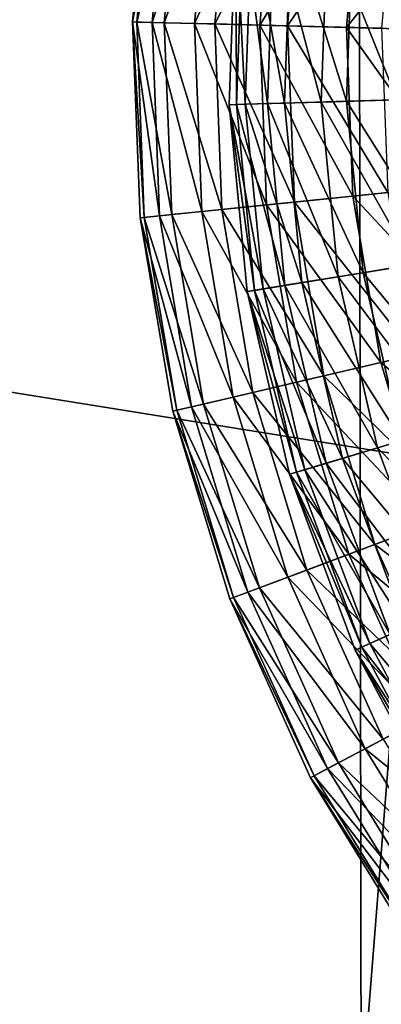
# Model space of a CAD drawing. Header units: millimetres. Extents: x -221 to 238, y -218 to 203.
# Tile 234 of 256: x -37 to -23, y -195 to -156. Entities that reach past the tile are written whole.
import ezdxf

# ---------------------------------------------------------------- set-up
doc = ezdxf.new("R2010")
doc.units = ezdxf.units.MM
doc.header["$LTSCALE"] = 25.4
doc.layers.get('0').update_dxf_attribs({"true_color": 0xff5454})

# ---------------------------------------------------------------- blocks, each defined once
blk = doc.blocks.new('KARO-V-10303.STL#1')
at = {"color": 250, "true_color": 0x262626}
mesh = blk.add_polyface(dxfattribs=at)
corners = [(-197.361, -32.381, 1739.558), (-197.458, 31.784, 1739.558), (-200, -0.302, 1739.558), (-189.803, 63.047, 1739.558), (-189.611, -63.62, 1739.558), (-177.232, 92.677, 1739.558), (-176.95, -93.212, 1739.558), (-160.07, 119.907, 1739.558), (-159.707, -120.39, 1739.558), (-138.763, 144.031, 1739.558), (-138.327, -144.45, 1739.558), (-113.862, 164.425, 1739.558), (-113.364, -164.768, 1739.558), (-86.012, 180.56, 1739.558), (-85.465, -180.82, 1739.558), (-55.934, 192.019, 1739.558), (-55.353, -192.188, 1739.558), (-24.407, 198.505, 1739.558), (-23.807, -198.578, 1739.558), (7.751, 199.85, 1739.558), (8.355, -199.825, 1739.558), (39.709, 196.018, 1739.558), (40.301, -195.897, 1739.558), (70.638, 187.11, 1739.558), (71.204, -186.896, 1739.558), (99.738, 173.356, 1739.558), (100.262, -173.054, 1739.558), (126.255, 155.112, 1739.558), (126.723, -154.73, 1739.558), (149.501, 132.851, 1739.558), (149.902, -132.398, 1739.558), (168.876, 107.149, 1739.558), (169.199, -106.637, 1739.558), (183.877, 78.671, 1739.558), (184.114, -78.115, 1739.558), (194.116, 48.157, 1739.558), (194.26, -47.57, 1739.558), (199.327, 16.395, 1739.558), (199.376, -15.792, 1739.558)]
mesh.append_faces([[corners[k] for k in face] for face in [(0, 1, 2), (37, 36, 38)]], dxfattribs={"vtx0": -1, "color": 250})
mesh.append_faces([[corners[k] for k in face] for face in [(1, 0, 3), (3, 4, 5), (5, 6, 7), (7, 8, 9), (9, 10, 11), (11, 12, 13), (13, 14, 15), (15, 16, 17), (17, 18, 19), (19, 20, 21), (21, 22, 23), (23, 24, 25), (25, 26, 27), (27, 28, 29), (29, 30, 31), (31, 32, 33), (33, 34, 35), (35, 36, 37)]], dxfattribs={"vtx0": -1, "vtx1": -1, "color": 250})
mesh.append_faces([[corners[k] for k in face] for face in [(3, 0, 4), (5, 4, 6), (7, 6, 8), (9, 8, 10), (11, 10, 12), (13, 12, 14), (15, 14, 16), (17, 16, 18), (19, 18, 20), (21, 20, 22), (23, 22, 24), (25, 24, 26), (27, 26, 28), (29, 28, 30), (31, 30, 32), (33, 32, 34), (35, 34, 36)]], dxfattribs={"vtx0": -1, "vtx2": -1, "color": 250})
mesh = blk.add_polyface(dxfattribs=at)
corners = [(-197.458, 31.784, 1738.758), (-197.361, -32.381, 1738.758), (-200, -0.302, 1738.758), (-189.803, 63.047, 1738.758), (-189.611, -63.62, 1738.758), (-177.232, 92.677, 1738.758), (-176.95, -93.212, 1738.758), (-160.07, 119.907, 1738.758), (-159.707, -120.39, 1738.758), (-138.763, 144.031, 1738.758), (-138.327, -144.45, 1738.758), (-113.862, 164.425, 1738.758), (-113.364, -164.768, 1738.758), (-86.012, 180.56, 1738.758), (-85.465, -180.82, 1738.758), (-55.934, 192.019, 1738.758), (-55.353, -192.188, 1738.758), (-24.407, 198.505, 1738.758), (-23.807, -198.578, 1738.758), (7.751, 199.85, 1738.758), (8.355, -199.825, 1738.758), (39.709, 196.018, 1738.758), (40.301, -195.897, 1738.758), (70.638, 187.11, 1738.758), (71.204, -186.896, 1738.758), (99.738, 173.356, 1738.758), (100.262, -173.054, 1738.758), (126.255, 155.112, 1738.758), (126.723, -154.73, 1738.758), (149.501, 132.851, 1738.758), (149.902, -132.398, 1738.758), (168.876, 107.149, 1738.758), (169.199, -106.637, 1738.758), (183.877, 78.671, 1738.758), (184.114, -78.115, 1738.758), (194.116, 48.157, 1738.758), (194.26, -47.57, 1738.758), (199.327, 16.395, 1738.758), (199.376, -15.792, 1738.758)]
mesh.append_faces([[corners[k] for k in face] for face in [(0, 1, 2), (36, 37, 38)]], dxfattribs={"vtx0": -1, "color": 250})
mesh.append_faces([[corners[k] for k in face] for face in [(1, 3, 4), (4, 5, 6), (6, 7, 8), (8, 9, 10), (10, 11, 12), (12, 13, 14), (14, 15, 16), (16, 17, 18), (18, 19, 20), (20, 21, 22), (22, 23, 24), (24, 25, 26), (26, 27, 28), (28, 29, 30), (30, 31, 32), (32, 33, 34), (34, 35, 36)]], dxfattribs={"vtx0": -1, "vtx1": -1, "color": 250})
mesh.append_faces([[corners[k] for k in face] for face in [(1, 0, 3), (4, 3, 5), (6, 5, 7), (8, 7, 9), (10, 9, 11), (12, 11, 13), (14, 13, 15), (16, 15, 17), (18, 17, 19), (20, 19, 21), (22, 21, 23), (24, 23, 25), (26, 25, 27), (28, 27, 29), (30, 29, 31), (32, 31, 33), (34, 33, 35), (36, 35, 37)]], dxfattribs={"vtx0": -1, "vtx2": -1, "color": 250})
mesh = blk.add_polyface(dxfattribs=at)
corners = [(-173.759, 20.803, 1739.558), (-171.405, -35.291, 1739.558), (-174.846, -7.339, 1739.558), (-168.172, 48.407, 1739.558), (-163.524, -62.33, 1739.558), (-158.229, 74.756, 1739.558), (-151.408, -87.754, 1739.558), (-144.188, 99.17, 1739.558), (-135.37, -110.905, 1739.558), (-126.413, 121.015, 1739.558), (-115.827, -131.183, 1739.558), (-105.364, 139.726, 1739.558), (-93.284, -148.065, 1739.558), (-81.586, 154.818, 1739.558), (-68.325, -161.111, 1739.558), (-55.695, 165.901, 1739.558), (-41.596, -169.985, 1739.558), (-28.361, 172.687, 1739.558), (-13.79, -174.456, 1739.558), (-0.293, 175, 1739.558), (14.374, -174.409, 1739.558), (27.783, 172.781, 1739.558), (42.165, -169.844, 1739.558), (55.139, 166.086, 1739.558), (68.864, -160.881, 1739.558), (81.067, 155.091, 1739.558), (93.779, -147.752, 1739.558), (104.896, 140.078, 1739.558), (116.266, -130.795, 1739.558), (126.007, 121.438, 1739.558), (135.741, -110.451, 1739.558), (143.856, 99.652, 1739.558), (151.701, -87.246, 1739.558), (157.978, 75.286, 1739.558), (163.731, -61.782, 1739.558), (168.009, 48.969, 1739.558), (171.522, -34.717, 1739.558), (173.689, 21.385, 1739.558), (174.87, -6.754, 1739.558)]
mesh.append_faces([[corners[k] for k in face] for face in [(0, 1, 2), (36, 37, 38)]], dxfattribs={"vtx0": -1, "color": 250})
mesh.append_faces([[corners[k] for k in face] for face in [(1, 3, 4), (4, 5, 6), (6, 7, 8), (8, 9, 10), (10, 11, 12), (12, 13, 14), (14, 15, 16), (16, 17, 18), (18, 19, 20), (20, 21, 22), (22, 23, 24), (24, 25, 26), (26, 27, 28), (28, 29, 30), (30, 31, 32), (32, 33, 34), (34, 35, 36)]], dxfattribs={"vtx0": -1, "vtx1": -1, "color": 250})
mesh.append_faces([[corners[k] for k in face] for face in [(1, 0, 3), (4, 3, 5), (6, 5, 7), (8, 7, 9), (10, 9, 11), (12, 11, 13), (14, 13, 15), (16, 15, 17), (18, 17, 19), (20, 19, 21), (22, 21, 23), (24, 23, 25), (26, 25, 27), (28, 27, 29), (30, 29, 31), (32, 31, 33), (34, 33, 35), (36, 35, 37)]], dxfattribs={"vtx0": -1, "vtx2": -1, "color": 250})
mesh = blk.add_polyface(dxfattribs=at)
corners = [(-171.405, -35.291, 1759.558), (-173.759, 20.803, 1759.558), (-174.846, -7.339, 1759.558), (-168.172, 48.407, 1759.558), (-163.524, -62.33, 1759.558), (-158.229, 74.756, 1759.558), (-151.408, -87.754, 1759.558), (-144.188, 99.17, 1759.558), (-135.37, -110.905, 1759.558), (-126.413, 121.015, 1759.558), (-115.827, -131.183, 1759.558), (-105.364, 139.726, 1759.558), (-93.284, -148.065, 1759.558), (-81.586, 154.818, 1759.558), (-68.325, -161.111, 1759.558), (-55.695, 165.901, 1759.558), (-41.596, -169.985, 1759.558), (-28.361, 172.687, 1759.558), (-13.79, -174.456, 1759.558), (-0.293, 175, 1759.558), (14.374, -174.409, 1759.558), (27.783, 172.781, 1759.558), (42.165, -169.844, 1759.558), (55.139, 166.086, 1759.558), (68.864, -160.881, 1759.558), (81.067, 155.091, 1759.558), (93.779, -147.752, 1759.558), (104.896, 140.078, 1759.558), (116.266, -130.795, 1759.558), (126.007, 121.438, 1759.558), (135.741, -110.451, 1759.558), (143.856, 99.652, 1759.558), (151.701, -87.246, 1759.558), (157.978, 75.286, 1759.558), (163.731, -61.782, 1759.558), (168.009, 48.969, 1759.558), (171.522, -34.717, 1759.558), (173.689, 21.385, 1759.558), (174.87, -6.754, 1759.558)]
mesh.append_faces([[corners[k] for k in face] for face in [(0, 1, 2), (37, 36, 38)]], dxfattribs={"vtx0": -1, "color": 250})
mesh.append_faces([[corners[k] for k in face] for face in [(1, 0, 3), (3, 4, 5), (5, 6, 7), (7, 8, 9), (9, 10, 11), (11, 12, 13), (13, 14, 15), (15, 16, 17), (17, 18, 19), (19, 20, 21), (21, 22, 23), (23, 24, 25), (25, 26, 27), (27, 28, 29), (29, 30, 31), (31, 32, 33), (33, 34, 35), (35, 36, 37)]], dxfattribs={"vtx0": -1, "vtx1": -1, "color": 250})
mesh.append_faces([[corners[k] for k in face] for face in [(3, 0, 4), (5, 4, 6), (7, 6, 8), (9, 8, 10), (11, 10, 12), (13, 12, 14), (15, 14, 16), (17, 16, 18), (19, 18, 20), (21, 20, 22), (23, 22, 24), (25, 24, 26), (27, 26, 28), (29, 28, 30), (31, 30, 32), (33, 32, 34), (35, 34, 36)]], dxfattribs={"vtx0": -1, "vtx2": -1, "color": 250})
at = {"color": 7, "true_color": 0xffffff}
mesh = blk.add_polyface(dxfattribs=at)
corners = [(-31.317, -148.599, 337.222), (-32.756, -156.134, 329.83), (-31.998, -156.154, 337.222), (-32.067, -148.483, 329.83)]
mesh.append_faces([[corners[k] for k in face] for face in [(0, 1, 2), (1, 0, 3)]], dxfattribs={"vtx0": -1, "color": 7})
mesh = blk.add_polyface(dxfattribs=at)
corners = [(-32.756, -156.134, 329.83), (-31.908, -148.508, 322.4), (-32.595, -156.139, 322.4), (-32.067, -148.483, 329.83)]
mesh.append_faces([[corners[k] for k in face] for face in [(0, 1, 2), (1, 0, 3)]], dxfattribs={"vtx0": -1, "color": 7})
mesh = blk.add_polyface(dxfattribs=at)
corners = [(-32.595, -156.139, 322.4), (-30.842, -148.673, 315.048), (-31.517, -156.166, 315.048), (-31.908, -148.508, 322.4)]
mesh.append_faces([[corners[k] for k in face] for face in [(0, 1, 2), (1, 0, 3)]], dxfattribs={"vtx0": -1, "color": 7})
mesh = blk.add_polyface(dxfattribs=at)
corners = [(-29.671, -148.855, 344.463), (-31.998, -156.154, 337.222), (-30.332, -156.197, 344.463), (-31.317, -148.599, 337.222)]
mesh.append_faces([[corners[k] for k in face] for face in [(0, 1, 2), (1, 0, 3)]], dxfattribs={"vtx0": -1, "color": 7})
mesh = blk.add_polyface(dxfattribs=at)
corners = [(-31.517, -156.166, 315.048), (-28.887, -148.977, 307.885), (-29.539, -156.217, 307.885), (-30.842, -148.673, 315.048)]
mesh.append_faces([[corners[k] for k in face] for face in [(0, 1, 2), (1, 0, 3)]], dxfattribs={"vtx0": -1, "color": 7})
mesh = blk.add_polyface(dxfattribs=at)
corners = [(-27.152, -149.246, 351.444), (-30.332, -156.197, 344.463), (-27.784, -156.262, 351.444), (-29.671, -148.855, 344.463)]
mesh.append_faces([[corners[k] for k in face] for face in [(0, 1, 2), (1, 0, 3)]], dxfattribs={"vtx0": -1, "color": 7})
mesh = blk.add_polyface(dxfattribs=at)
corners = [(-29.539, -156.217, 307.885), (-26.071, -149.413, 301.022), (-26.691, -156.29, 301.022), (-28.887, -148.977, 307.885)]
mesh.append_faces([[corners[k] for k in face] for face in [(0, 1, 2), (1, 0, 3)]], dxfattribs={"vtx0": -1, "color": 7})
mesh = blk.add_polyface(dxfattribs=at)
corners = [(-23.8, -149.766, 358.055), (-27.784, -156.262, 351.444), (-24.393, -156.349, 358.055), (-27.152, -149.246, 351.444)]
mesh.append_faces([[corners[k] for k in face] for face in [(0, 1, 2), (1, 0, 3)]], dxfattribs={"vtx0": -1, "color": 7})
mesh = blk.add_polyface(dxfattribs=at)
corners = [(-26.691, -156.29, 301.022), (-22.439, -149.977, 294.564), (-23.017, -156.385, 294.564), (-26.071, -149.413, 301.022)]
mesh.append_faces([[corners[k] for k in face] for face in [(0, 1, 2), (1, 0, 3)]], dxfattribs={"vtx0": -1, "color": 7})
mesh = blk.add_polyface(dxfattribs=at)
corners = [(-19.666, -150.407, 364.197), (-24.393, -156.349, 358.055), (-20.211, -156.457, 364.197), (-23.8, -149.766, 358.055)]
mesh.append_faces([[corners[k] for k in face] for face in [(0, 1, 2), (1, 0, 3)]], dxfattribs={"vtx0": -1, "color": 7})
mesh = blk.add_polyface(dxfattribs=at)
corners = [(-28.72, -152.038, 325.989), (-28.687, -159.374, 333.354), (-28.977, -159.383, 325.989), (-28.43, -152.068, 333.354)]
mesh.append_faces([[corners[k] for k in face] for face in [(0, 1, 2), (1, 0, 3)]], dxfattribs={"vtx0": -1, "color": 7})
mesh = blk.add_polyface(dxfattribs=at)
corners = [(-28.348, -159.363, 318.644), (-28.72, -152.038, 325.989), (-28.977, -159.383, 325.989), (-28.093, -152.102, 318.644)]
mesh.append_faces([[corners[k] for k in face] for face in [(0, 1, 2), (1, 0, 3)]], dxfattribs={"vtx0": -1, "color": 7})
mesh = blk.add_polyface(dxfattribs=at)
corners = [(-28.43, -152.068, 333.354), (-27.48, -159.337, 340.626), (-28.687, -159.374, 333.354), (-27.229, -152.189, 340.626)]
mesh.append_faces([[corners[k] for k in face] for face in [(0, 1, 2), (1, 0, 3)]], dxfattribs={"vtx0": -1, "color": 7})
mesh = blk.add_polyface(dxfattribs=at)
corners = [(-26.808, -159.317, 311.436), (-28.093, -152.102, 318.644), (-28.348, -159.363, 318.644), (-26.561, -152.256, 311.436)]
mesh.append_faces([[corners[k] for k in face] for face in [(0, 1, 2), (1, 0, 3)]], dxfattribs={"vtx0": -1, "color": 7})
mesh = blk.add_polyface(dxfattribs=at)
corners = [(-27.229, -152.189, 340.626), (-25.377, -159.273, 347.69), (-27.48, -159.337, 340.626), (-25.136, -152.4, 347.69)]
mesh.append_faces([[corners[k] for k in face] for face in [(0, 1, 2), (1, 0, 3)]], dxfattribs={"vtx0": -1, "color": 7})
mesh = blk.add_polyface(dxfattribs=at)
corners = [(-24.382, -159.243, 304.476), (-26.561, -152.256, 311.436), (-26.808, -159.317, 311.436), (-24.146, -152.5, 304.476)]
mesh.append_faces([[corners[k] for k in face] for face in [(0, 1, 2), (1, 0, 3)]], dxfattribs={"vtx0": -1, "color": 7})
mesh = blk.add_polyface(dxfattribs=at)
corners = [(-25.136, -152.4, 347.69), (-22.409, -159.183, 354.437), (-25.377, -159.273, 347.69), (-22.182, -152.698, 354.437)]
mesh.append_faces([[corners[k] for k in face] for face in [(0, 1, 2), (1, 0, 3)]], dxfattribs={"vtx0": -1, "color": 7})
mesh = blk.add_polyface(dxfattribs=at)
corners = [(-21.107, -159.143, 297.873), (-24.146, -152.5, 304.476), (-24.382, -159.243, 304.476), (-20.886, -152.829, 297.873)]
mesh.append_faces([[corners[k] for k in face] for face in [(0, 1, 2), (1, 0, 3)]], dxfattribs={"vtx0": -1, "color": 7})
mesh = blk.add_polyface(dxfattribs=at)
corners = [(-31.707, -163.733, 337.222), (-32.756, -156.134, 329.83), (-32.461, -163.811, 329.83), (-31.998, -156.154, 337.222)]
mesh.append_faces([[corners[k] for k in face] for face in [(0, 1, 2), (1, 0, 3)]], dxfattribs={"vtx0": -1, "color": 7})
mesh = blk.add_polyface(dxfattribs=at)
corners = [(-32.756, -156.134, 329.83), (-32.301, -163.794, 322.4), (-32.461, -163.811, 329.83), (-32.595, -156.139, 322.4)]
mesh.append_faces([[corners[k] for k in face] for face in [(0, 1, 2), (1, 0, 3)]], dxfattribs={"vtx0": -1, "color": 7})
mesh = blk.add_polyface(dxfattribs=at)
corners = [(-32.595, -156.139, 322.4), (-31.228, -163.684, 315.048), (-32.301, -163.794, 322.4), (-31.517, -156.166, 315.048)]
mesh.append_faces([[corners[k] for k in face] for face in [(0, 1, 2), (1, 0, 3)]], dxfattribs={"vtx0": -1, "color": 7})
mesh = blk.add_polyface(dxfattribs=at)
corners = [(-30.049, -163.563, 344.463), (-31.998, -156.154, 337.222), (-31.707, -163.733, 337.222), (-30.332, -156.197, 344.463)]
mesh.append_faces([[corners[k] for k in face] for face in [(0, 1, 2), (1, 0, 3)]], dxfattribs={"vtx0": -1, "color": 7})
mesh = blk.add_polyface(dxfattribs=at)
corners = [(-31.517, -156.166, 315.048), (-29.26, -163.482, 307.885), (-31.228, -163.684, 315.048), (-29.539, -156.217, 307.885)]
mesh.append_faces([[corners[k] for k in face] for face in [(0, 1, 2), (1, 0, 3)]], dxfattribs={"vtx0": -1, "color": 7})
mesh = blk.add_polyface(dxfattribs=at)
corners = [(-27.514, -163.302, 351.444), (-30.332, -156.197, 344.463), (-30.049, -163.563, 344.463), (-27.784, -156.262, 351.444)]
mesh.append_faces([[corners[k] for k in face] for face in [(0, 1, 2), (1, 0, 3)]], dxfattribs={"vtx0": -1, "color": 7})
mesh = blk.add_polyface(dxfattribs=at)
corners = [(-29.539, -156.217, 307.885), (-26.426, -163.19, 301.022), (-29.26, -163.482, 307.885), (-26.691, -156.29, 301.022)]
mesh.append_faces([[corners[k] for k in face] for face in [(0, 1, 2), (1, 0, 3)]], dxfattribs={"vtx0": -1, "color": 7})
mesh = blk.add_polyface(dxfattribs=at)
corners = [(-24.139, -162.955, 358.055), (-27.784, -156.262, 351.444), (-27.514, -163.302, 351.444), (-24.393, -156.349, 358.055)]
mesh.append_faces([[corners[k] for k in face] for face in [(0, 1, 2), (1, 0, 3)]], dxfattribs={"vtx0": -1, "color": 7})
mesh = blk.add_polyface(dxfattribs=at)
corners = [(-26.691, -156.29, 301.022), (-22.769, -162.814, 294.564), (-26.426, -163.19, 301.022), (-23.017, -156.385, 294.564)]
mesh.append_faces([[corners[k] for k in face] for face in [(0, 1, 2), (1, 0, 3)]], dxfattribs={"vtx0": -1, "color": 7})
mesh = blk.add_polyface(dxfattribs=at)
corners = [(-19.978, -162.527, 364.197), (-24.393, -156.349, 358.055), (-24.139, -162.955, 358.055), (-20.211, -156.457, 364.197)]
mesh.append_faces([[corners[k] for k in face] for face in [(0, 1, 2), (1, 0, 3)]], dxfattribs={"vtx0": -1, "color": 7})
mesh = blk.add_polyface(dxfattribs=at)
corners = [(-27.48, -159.337, 340.626), (-24.718, -166.119, 347.69), (-26.796, -166.457, 340.626), (-25.377, -159.273, 347.69)]
mesh.append_faces([[corners[k] for k in face] for face in [(0, 1, 2), (1, 0, 3)]], dxfattribs={"vtx0": -1, "color": 7})
mesh = blk.add_polyface(dxfattribs=at)
corners = [(-23.736, -165.959, 304.476), (-26.808, -159.317, 311.436), (-26.132, -166.349, 311.436), (-24.382, -159.243, 304.476)]
mesh.append_faces([[corners[k] for k in face] for face in [(0, 1, 2), (1, 0, 3)]], dxfattribs={"vtx0": -1, "color": 7})
mesh = blk.add_polyface(dxfattribs=at)
corners = [(-25.377, -159.273, 347.69), (-21.788, -165.642, 354.437), (-24.718, -166.119, 347.69), (-22.409, -159.183, 354.437)]
mesh.append_faces([[corners[k] for k in face] for face in [(0, 1, 2), (1, 0, 3)]], dxfattribs={"vtx0": -1, "color": 7})
mesh = blk.add_polyface(dxfattribs=at)
corners = [(-20.503, -165.433, 297.873), (-24.382, -159.243, 304.476), (-23.736, -165.959, 304.476), (-21.107, -159.143, 297.873)]
mesh.append_faces([[corners[k] for k in face] for face in [(0, 1, 2), (1, 0, 3)]], dxfattribs={"vtx0": -1, "color": 7})
mesh = blk.add_polyface(dxfattribs=at)
corners = [(-27.653, -166.596, 318.644), (-28.977, -159.383, 325.989), (-28.274, -166.697, 325.989), (-28.348, -159.363, 318.644)]
mesh.append_faces([[corners[k] for k in face] for face in [(0, 1, 2), (1, 0, 3)]], dxfattribs={"vtx0": -1, "color": 7})
mesh = blk.add_polyface(dxfattribs=at)
corners = [(-28.977, -159.383, 325.989), (-27.987, -166.651, 333.354), (-28.274, -166.697, 325.989), (-28.687, -159.374, 333.354)]
mesh.append_faces([[corners[k] for k in face] for face in [(0, 1, 2), (1, 0, 3)]], dxfattribs={"vtx0": -1, "color": 7})
mesh = blk.add_polyface(dxfattribs=at)
corners = [(-28.687, -159.374, 333.354), (-26.796, -166.457, 340.626), (-27.987, -166.651, 333.354), (-27.48, -159.337, 340.626)]
mesh.append_faces([[corners[k] for k in face] for face in [(0, 1, 2), (1, 0, 3)]], dxfattribs={"vtx0": -1, "color": 7})
mesh = blk.add_polyface(dxfattribs=at)
corners = [(-26.132, -166.349, 311.436), (-28.348, -159.363, 318.644), (-27.653, -166.596, 318.644), (-26.808, -159.317, 311.436)]
mesh.append_faces([[corners[k] for k in face] for face in [(0, 1, 2), (1, 0, 3)]], dxfattribs={"vtx0": -1, "color": 7})
mesh = blk.add_polyface(dxfattribs=at)
corners = [(-18.97, -168.517, 364.197), (-24.139, -162.955, 358.055), (-23.043, -169.473, 358.055), (-19.978, -162.527, 364.197)]
mesh.append_faces([[corners[k] for k in face] for face in [(0, 1, 2), (1, 0, 3)]], dxfattribs={"vtx0": -1, "color": 7})
mesh = blk.add_polyface(dxfattribs=at)
corners = [(-23.043, -169.473, 358.055), (-27.514, -163.302, 351.444), (-26.345, -170.249, 351.444), (-24.139, -162.955, 358.055)]
mesh.append_faces([[corners[k] for k in face] for face in [(0, 1, 2), (1, 0, 3)]], dxfattribs={"vtx0": -1, "color": 7})
mesh = blk.add_polyface(dxfattribs=at)
corners = [(-26.426, -163.19, 301.022), (-21.702, -169.158, 294.564), (-25.28, -169.999, 301.022), (-22.769, -162.814, 294.564)]
mesh.append_faces([[corners[k] for k in face] for face in [(0, 1, 2), (1, 0, 3)]], dxfattribs={"vtx0": -1, "color": 7})
mesh = blk.add_polyface(dxfattribs=at)
corners = [(-31.228, -163.684, 315.048), (-28.054, -170.651, 307.885), (-29.98, -171.103, 315.048), (-29.26, -163.482, 307.885)]
mesh.append_faces([[corners[k] for k in face] for face in [(0, 1, 2), (1, 0, 3)]], dxfattribs={"vtx0": -1, "color": 7})
mesh = blk.add_polyface(dxfattribs=at)
corners = [(-26.345, -170.249, 351.444), (-30.049, -163.563, 344.463), (-28.826, -170.832, 344.463), (-27.514, -163.302, 351.444)]
mesh.append_faces([[corners[k] for k in face] for face in [(0, 1, 2), (1, 0, 3)]], dxfattribs={"vtx0": -1, "color": 7})
mesh = blk.add_polyface(dxfattribs=at)
corners = [(-29.26, -163.482, 307.885), (-25.28, -169.999, 301.022), (-28.054, -170.651, 307.885), (-26.426, -163.19, 301.022)]
mesh.append_faces([[corners[k] for k in face] for face in [(0, 1, 2), (1, 0, 3)]], dxfattribs={"vtx0": -1, "color": 7})
mesh = blk.add_polyface(dxfattribs=at)
corners = [(-30.448, -171.213, 337.222), (-32.461, -163.811, 329.83), (-31.187, -171.387, 329.83), (-31.707, -163.733, 337.222)]
mesh.append_faces([[corners[k] for k in face] for face in [(0, 1, 2), (1, 0, 3)]], dxfattribs={"vtx0": -1, "color": 7})
mesh = blk.add_polyface(dxfattribs=at)
corners = [(-32.461, -163.811, 329.83), (-31.03, -171.35, 322.4), (-31.187, -171.387, 329.83), (-32.301, -163.794, 322.4)]
mesh.append_faces([[corners[k] for k in face] for face in [(0, 1, 2), (1, 0, 3)]], dxfattribs={"vtx0": -1, "color": 7})
mesh = blk.add_polyface(dxfattribs=at)
corners = [(-32.301, -163.794, 322.4), (-29.98, -171.103, 315.048), (-31.03, -171.35, 322.4), (-31.228, -163.684, 315.048)]
mesh.append_faces([[corners[k] for k in face] for face in [(0, 1, 2), (1, 0, 3)]], dxfattribs={"vtx0": -1, "color": 7})
mesh = blk.add_polyface(dxfattribs=at)
corners = [(-28.826, -170.832, 344.463), (-31.707, -163.733, 337.222), (-30.448, -171.213, 337.222), (-30.049, -163.563, 344.463)]
mesh.append_faces([[corners[k] for k in face] for face in [(0, 1, 2), (1, 0, 3)]], dxfattribs={"vtx0": -1, "color": 7})
mesh = blk.add_polyface(dxfattribs=at)
corners = [(-19.082, -171.59, 297.873), (-23.736, -165.959, 304.476), (-22.219, -172.533, 304.476), (-20.503, -165.433, 297.873)]
mesh.append_faces([[corners[k] for k in face] for face in [(0, 1, 2), (1, 0, 3)]], dxfattribs={"vtx0": -1, "color": 7})
mesh = blk.add_polyface(dxfattribs=at)
corners = [(-24.718, -166.119, 347.69), (-20.329, -171.965, 354.437), (-23.172, -172.82, 347.69), (-21.788, -165.642, 354.437)]
mesh.append_faces([[corners[k] for k in face] for face in [(0, 1, 2), (1, 0, 3)]], dxfattribs={"vtx0": -1, "color": 7})
mesh = blk.add_polyface(dxfattribs=at)
corners = [(-26.796, -166.457, 340.626), (-23.172, -172.82, 347.69), (-25.188, -173.426, 340.626), (-24.718, -166.119, 347.69)]
mesh.append_faces([[corners[k] for k in face] for face in [(0, 1, 2), (1, 0, 3)]], dxfattribs={"vtx0": -1, "color": 7})
mesh = blk.add_polyface(dxfattribs=at)
corners = [(-22.219, -172.533, 304.476), (-26.132, -166.349, 311.436), (-24.544, -173.233, 311.436), (-23.736, -165.959, 304.476)]
mesh.append_faces([[corners[k] for k in face] for face in [(0, 1, 2), (1, 0, 3)]], dxfattribs={"vtx0": -1, "color": 7})
mesh = blk.add_polyface(dxfattribs=at)
corners = [(-26.019, -173.676, 318.644), (-28.274, -166.697, 325.989), (-26.622, -173.858, 325.989), (-27.653, -166.596, 318.644)]
mesh.append_faces([[corners[k] for k in face] for face in [(0, 1, 2), (1, 0, 3)]], dxfattribs={"vtx0": -1, "color": 7})
mesh = blk.add_polyface(dxfattribs=at)
corners = [(-27.987, -166.651, 333.354), (-25.188, -173.426, 340.626), (-26.344, -173.774, 333.354), (-26.796, -166.457, 340.626)]
mesh.append_faces([[corners[k] for k in face] for face in [(0, 1, 2), (1, 0, 3)]], dxfattribs={"vtx0": -1, "color": 7})
mesh = blk.add_polyface(dxfattribs=at)
corners = [(-24.544, -173.233, 311.436), (-27.653, -166.596, 318.644), (-26.019, -173.676, 318.644), (-26.132, -166.349, 311.436)]
mesh.append_faces([[corners[k] for k in face] for face in [(0, 1, 2), (1, 0, 3)]], dxfattribs={"vtx0": -1, "color": 7})
mesh = blk.add_polyface(dxfattribs=at)
corners = [(-28.274, -166.697, 325.989), (-26.344, -173.774, 333.354), (-26.622, -173.858, 325.989), (-27.987, -166.651, 333.354)]
mesh.append_faces([[corners[k] for k in face] for face in [(0, 1, 2), (1, 0, 3)]], dxfattribs={"vtx0": -1, "color": 7})
mesh = blk.add_polyface(dxfattribs=at)
corners = [(-17.205, -174.329, 364.197), (-23.043, -169.473, 358.055), (-21.122, -175.798, 358.055), (-18.97, -168.517, 364.197)]
mesh.append_faces([[corners[k] for k in face] for face in [(0, 1, 2), (1, 0, 3)]], dxfattribs={"vtx0": -1, "color": 7})
mesh = blk.add_polyface(dxfattribs=at)
corners = [(-25.28, -169.999, 301.022), (-19.833, -175.314, 294.564), (-23.274, -176.606, 301.022), (-21.702, -169.158, 294.564)]
mesh.append_faces([[corners[k] for k in face] for face in [(0, 1, 2), (1, 0, 3)]], dxfattribs={"vtx0": -1, "color": 7})
mesh = blk.add_polyface(dxfattribs=at)
corners = [(-21.122, -175.798, 358.055), (-26.345, -170.249, 351.444), (-24.298, -176.99, 351.444), (-23.043, -169.473, 358.055)]
mesh.append_faces([[corners[k] for k in face] for face in [(0, 1, 2), (1, 0, 3)]], dxfattribs={"vtx0": -1, "color": 7})
at = {"color": 250, "true_color": 0x262626}
mesh = blk.add_polyface(dxfattribs=at)
corners = [(-13.79, -174.456, 1759.558), (-41.596, -169.985, 1739.558), (-13.79, -174.456, 1739.558), (-41.596, -169.985, 1759.558)]
mesh.append_faces([[corners[k] for k in face] for face in [(0, 1, 2), (1, 0, 3)]], dxfattribs={"vtx0": -1, "color": 250})
at = {"color": 7, "true_color": 0xffffff}
mesh = blk.add_polyface(dxfattribs=at)
corners = [(-28.054, -170.651, 307.885), (-23.274, -176.606, 301.022), (-25.941, -177.607, 307.885), (-25.28, -169.999, 301.022)]
mesh.append_faces([[corners[k] for k in face] for face in [(0, 1, 2), (1, 0, 3)]], dxfattribs={"vtx0": -1, "color": 7})
mesh = blk.add_polyface(dxfattribs=at)
corners = [(-24.298, -176.99, 351.444), (-28.826, -170.832, 344.463), (-26.684, -177.885, 344.463), (-26.345, -170.249, 351.444)]
mesh.append_faces([[corners[k] for k in face] for face in [(0, 1, 2), (1, 0, 3)]], dxfattribs={"vtx0": -1, "color": 7})
mesh = blk.add_polyface(dxfattribs=at)
corners = [(-26.684, -177.885, 344.463), (-30.448, -171.213, 337.222), (-28.244, -178.471, 337.222), (-28.826, -170.832, 344.463)]
mesh.append_faces([[corners[k] for k in face] for face in [(0, 1, 2), (1, 0, 3)]], dxfattribs={"vtx0": -1, "color": 7})
mesh = blk.add_polyface(dxfattribs=at)
corners = [(-29.98, -171.103, 315.048), (-25.941, -177.607, 307.885), (-27.794, -178.302, 315.048), (-28.054, -170.651, 307.885)]
mesh.append_faces([[corners[k] for k in face] for face in [(0, 1, 2), (1, 0, 3)]], dxfattribs={"vtx0": -1, "color": 7})
mesh = blk.add_polyface(dxfattribs=at)
corners = [(-28.244, -178.471, 337.222), (-31.187, -171.387, 329.83), (-28.954, -178.737, 329.83), (-30.448, -171.213, 337.222)]
mesh.append_faces([[corners[k] for k in face] for face in [(0, 1, 2), (1, 0, 3)]], dxfattribs={"vtx0": -1, "color": 7})
mesh = blk.add_polyface(dxfattribs=at)
corners = [(-31.03, -171.35, 322.4), (-27.794, -178.302, 315.048), (-28.803, -178.681, 322.4), (-29.98, -171.103, 315.048)]
mesh.append_faces([[corners[k] for k in face] for face in [(0, 1, 2), (1, 0, 3)]], dxfattribs={"vtx0": -1, "color": 7})
mesh = blk.add_polyface(dxfattribs=at)
corners = [(-31.187, -171.387, 329.83), (-28.803, -178.681, 322.4), (-28.954, -178.737, 329.83), (-31.03, -171.35, 322.4)]
mesh.append_faces([[corners[k] for k in face] for face in [(0, 1, 2), (1, 0, 3)]], dxfattribs={"vtx0": -1, "color": 7})
mesh = blk.add_polyface(dxfattribs=at)
corners = [(-23.172, -172.82, 347.69), (-18.058, -178.043, 354.437), (-20.765, -179.262, 347.69), (-20.329, -171.965, 354.437)]
mesh.append_faces([[corners[k] for k in face] for face in [(0, 1, 2), (1, 0, 3)]], dxfattribs={"vtx0": -1, "color": 7})
mesh = blk.add_polyface(dxfattribs=at)
corners = [(-19.858, -178.854, 304.476), (-24.544, -173.233, 311.436), (-22.071, -179.85, 311.436), (-22.219, -172.533, 304.476)]
mesh.append_faces([[corners[k] for k in face] for face in [(0, 1, 2), (1, 0, 3)]], dxfattribs={"vtx0": -1, "color": 7})
mesh = blk.add_polyface(dxfattribs=at)
corners = [(-25.188, -173.426, 340.626), (-20.765, -179.262, 347.69), (-22.684, -180.126, 340.626), (-23.172, -172.82, 347.69)]
mesh.append_faces([[corners[k] for k in face] for face in [(0, 1, 2), (1, 0, 3)]], dxfattribs={"vtx0": -1, "color": 7})
mesh = blk.add_polyface(dxfattribs=at)
corners = [(-26.344, -173.774, 333.354), (-22.684, -180.126, 340.626), (-23.784, -180.622, 333.354), (-25.188, -173.426, 340.626)]
mesh.append_faces([[corners[k] for k in face] for face in [(0, 1, 2), (1, 0, 3)]], dxfattribs={"vtx0": -1, "color": 7})
mesh = blk.add_polyface(dxfattribs=at)
corners = [(-22.071, -179.85, 311.436), (-26.019, -173.676, 318.644), (-23.476, -180.483, 318.644), (-24.544, -173.233, 311.436)]
mesh.append_faces([[corners[k] for k in face] for face in [(0, 1, 2), (1, 0, 3)]], dxfattribs={"vtx0": -1, "color": 7})
mesh = blk.add_polyface(dxfattribs=at)
corners = [(-23.476, -180.483, 318.644), (-26.622, -173.858, 325.989), (-24.05, -180.741, 325.989), (-26.019, -173.676, 318.644)]
mesh.append_faces([[corners[k] for k in face] for face in [(0, 1, 2), (1, 0, 3)]], dxfattribs={"vtx0": -1, "color": 7})
mesh = blk.add_polyface(dxfattribs=at)
corners = [(-26.622, -173.858, 325.989), (-23.784, -180.622, 333.354), (-24.05, -180.741, 325.989), (-26.344, -173.774, 333.354)]
mesh.append_faces([[corners[k] for k in face] for face in [(0, 1, 2), (1, 0, 3)]], dxfattribs={"vtx0": -1, "color": 7})
mesh = blk.add_polyface(dxfattribs=at)
corners = [(-23.274, -176.606, 301.022), (-17.191, -181.181, 294.564), (-20.439, -182.902, 301.022), (-19.833, -175.314, 294.564)]
mesh.append_faces([[corners[k] for k in face] for face in [(0, 1, 2), (1, 0, 3)]], dxfattribs={"vtx0": -1, "color": 7})
mesh = blk.add_polyface(dxfattribs=at)
corners = [(-18.408, -181.826, 358.055), (-24.298, -176.99, 351.444), (-21.405, -183.414, 351.444), (-21.122, -175.798, 358.055)]
mesh.append_faces([[corners[k] for k in face] for face in [(0, 1, 2), (1, 0, 3)]], dxfattribs={"vtx0": -1, "color": 7})
mesh = blk.add_polyface(dxfattribs=at)
corners = [(-25.941, -177.607, 307.885), (-20.439, -182.902, 301.022), (-22.956, -184.235, 307.885), (-23.274, -176.606, 301.022)]
mesh.append_faces([[corners[k] for k in face] for face in [(0, 1, 2), (1, 0, 3)]], dxfattribs={"vtx0": -1, "color": 7})
mesh = blk.add_polyface(dxfattribs=at)
corners = [(-21.405, -183.414, 351.444), (-26.684, -177.885, 344.463), (-23.657, -184.607, 344.463), (-24.298, -176.99, 351.444)]
mesh.append_faces([[corners[k] for k in face] for face in [(0, 1, 2), (1, 0, 3)]], dxfattribs={"vtx0": -1, "color": 7})
mesh = blk.add_polyface(dxfattribs=at)
corners = [(-27.794, -178.302, 315.048), (-22.956, -184.235, 307.885), (-24.705, -185.162, 315.048), (-25.941, -177.607, 307.885)]
mesh.append_faces([[corners[k] for k in face] for face in [(0, 1, 2), (1, 0, 3)]], dxfattribs={"vtx0": -1, "color": 7})
mesh = blk.add_polyface(dxfattribs=at)
corners = [(-23.657, -184.607, 344.463), (-28.244, -178.471, 337.222), (-25.13, -185.387, 337.222), (-26.684, -177.885, 344.463)]
mesh.append_faces([[corners[k] for k in face] for face in [(0, 1, 2), (1, 0, 3)]], dxfattribs={"vtx0": -1, "color": 7})
mesh = blk.add_polyface(dxfattribs=at)
corners = [(-25.13, -185.387, 337.222), (-28.954, -178.737, 329.83), (-25.8, -185.742, 329.83), (-28.244, -178.471, 337.222)]
mesh.append_faces([[corners[k] for k in face] for face in [(0, 1, 2), (1, 0, 3)]], dxfattribs={"vtx0": -1, "color": 7})
mesh = blk.add_polyface(dxfattribs=at)
corners = [(-28.803, -178.681, 322.4), (-24.705, -185.162, 315.048), (-25.658, -185.667, 322.4), (-27.794, -178.302, 315.048)]
mesh.append_faces([[corners[k] for k in face] for face in [(0, 1, 2), (1, 0, 3)]], dxfattribs={"vtx0": -1, "color": 7})
mesh = blk.add_polyface(dxfattribs=at)
corners = [(-28.954, -178.737, 329.83), (-25.658, -185.667, 322.4), (-25.8, -185.742, 329.83), (-28.803, -178.681, 322.4)]
mesh.append_faces([[corners[k] for k in face] for face in [(0, 1, 2), (1, 0, 3)]], dxfattribs={"vtx0": -1, "color": 7})
mesh = blk.add_polyface(dxfattribs=at)
corners = [(-18.755, -186.089, 311.436), (-23.476, -180.483, 318.644), (-20.065, -186.899, 318.644), (-22.071, -179.85, 311.436)]
mesh.append_faces([[corners[k] for k in face] for face in [(0, 1, 2), (1, 0, 3)]], dxfattribs={"vtx0": -1, "color": 7})
mesh = blk.add_polyface(dxfattribs=at)
corners = [(-20.065, -186.899, 318.644), (-24.05, -180.741, 325.989), (-20.601, -187.23, 325.989), (-23.476, -180.483, 318.644)]
mesh.append_faces([[corners[k] for k in face] for face in [(0, 1, 2), (1, 0, 3)]], dxfattribs={"vtx0": -1, "color": 7})
mesh = blk.add_polyface(dxfattribs=at)
corners = [(-23.784, -180.622, 333.354), (-19.327, -186.442, 340.626), (-20.353, -187.077, 333.354), (-22.684, -180.126, 340.626)]
mesh.append_faces([[corners[k] for k in face] for face in [(0, 1, 2), (1, 0, 3)]], dxfattribs={"vtx0": -1, "color": 7})
mesh = blk.add_polyface(dxfattribs=at)
corners = [(-24.05, -180.741, 325.989), (-20.353, -187.077, 333.354), (-20.601, -187.23, 325.989), (-23.784, -180.622, 333.354)]
mesh.append_faces([[corners[k] for k in face] for face in [(0, 1, 2), (1, 0, 3)]], dxfattribs={"vtx0": -1, "color": 7})
mesh = blk.add_polyface(dxfattribs=at)
corners = [(-17.715, -189.415, 351.444), (-23.657, -184.607, 344.463), (-19.796, -190.886, 344.463), (-21.405, -183.414, 351.444)]
mesh.append_faces([[corners[k] for k in face] for face in [(0, 1, 2), (1, 0, 3)]], dxfattribs={"vtx0": -1, "color": 7})
mesh = blk.add_polyface(dxfattribs=at)
corners = [(-24.705, -185.162, 315.048), (-19.148, -190.428, 307.885), (-20.764, -191.571, 315.048), (-22.956, -184.235, 307.885)]
mesh.append_faces([[corners[k] for k in face] for face in [(0, 1, 2), (1, 0, 3)]], dxfattribs={"vtx0": -1, "color": 7})
mesh = blk.add_polyface(dxfattribs=at)
corners = [(-19.796, -190.886, 344.463), (-25.13, -185.387, 337.222), (-21.157, -191.848, 337.222), (-23.657, -184.607, 344.463)]
mesh.append_faces([[corners[k] for k in face] for face in [(0, 1, 2), (1, 0, 3)]], dxfattribs={"vtx0": -1, "color": 7})
mesh = blk.add_polyface(dxfattribs=at)
corners = [(-21.157, -191.848, 337.222), (-25.8, -185.742, 329.83), (-21.776, -192.286, 329.83), (-25.13, -185.387, 337.222)]
mesh.append_faces([[corners[k] for k in face] for face in [(0, 1, 2), (1, 0, 3)]], dxfattribs={"vtx0": -1, "color": 7})
mesh = blk.add_polyface(dxfattribs=at)
corners = [(-25.658, -185.667, 322.4), (-20.764, -191.571, 315.048), (-21.644, -192.193, 322.4), (-24.705, -185.162, 315.048)]
mesh.append_faces([[corners[k] for k in face] for face in [(0, 1, 2), (1, 0, 3)]], dxfattribs={"vtx0": -1, "color": 7})
mesh = blk.add_polyface(dxfattribs=at)
corners = [(-25.8, -185.742, 329.83), (-21.644, -192.193, 322.4), (-21.776, -192.286, 329.83), (-25.658, -185.667, 322.4)]
mesh.append_faces([[corners[k] for k in face] for face in [(0, 1, 2), (1, 0, 3)]], dxfattribs={"vtx0": -1, "color": 7})
at = {"color": 250, "true_color": 0x262626}
mesh = blk.add_polyface(dxfattribs=at)
corners = [(-23.807, -198.578, 1739.558), (-55.353, -192.188, 1738.758), (-23.807, -198.578, 1738.758), (-55.353, -192.188, 1739.558)]
mesh.append_faces([[corners[k] for k in face] for face in [(0, 1, 2), (1, 0, 3)]], dxfattribs={"vtx0": -1, "color": 250})

msp = doc.modelspace()

# ---------------------------------------------------------------- block references
at = {"color": 0}
msp.add_blockref('KARO-V-10303.STL#1', (0, 0), dxfattribs=at)

doc.saveas('drawing.dxf')
